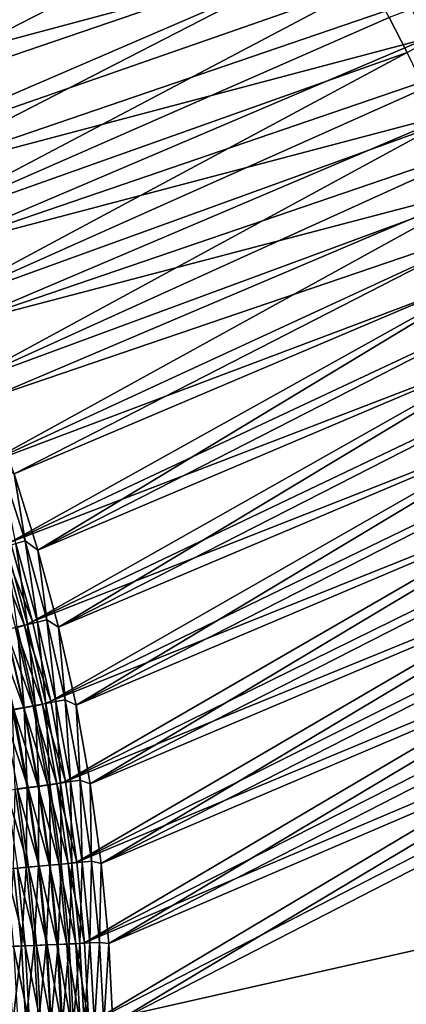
# Model space of a CAD drawing. Header units: metres. Extents: x -900 to 900, y -400 to 400.
# Tile 217 of 243: x 607 to 649, y 91 to 199. Entities that reach past the tile are written whole.
import ezdxf

# ---------------------------------------------------------------- set-up
doc = ezdxf.new("R2010")
doc.units = ezdxf.units.M

msp = doc.modelspace()

# ---------------------------------------------------------------- linework, layer by layer
at = {"layer": 'top'}
for points in [[(578.519958, 198.822495, -459.194672), (633.42749, 221.745972, -352.522888), (573.309326, 206.202927, -458.932465)], [(638.433411, 214.584808, -352.434448), (633.42749, 221.745972, -352.522888), (578.519958, 198.822495, -459.194672)], [(582.990479, 196.712646, -460.715668), (578.015686, 204.063461, -460.466644), (640.44574, 216.31752, -353.912933)], [(587.641418, 189.177658, -460.902557), (582.990479, 196.712646, -460.715668), (640.44574, 216.31752, -353.912933)], [(587.641418, 189.177658, -460.902557), (640.44574, 216.31752, -353.912933), (645.141907, 208.853287, -353.84494)], [(583.405334, 191.211761, -459.392273), (638.433411, 214.584808, -352.434448), (578.519958, 198.822495, -459.194672)], [(643.076172, 207.187012, -352.354919), (638.433411, 214.584808, -352.434448), (583.405334, 191.211761, -459.392273)], [(675.632019, 210.254669, -298.505127), (647.344421, 199.57312, -352.284515), (649.334595, 195.691559, -352.252808)], [(591.965454, 181.469208, -461.03009), (587.641418, 189.177658, -460.902557), (645.141907, 208.853287, -353.84494)], [(591.965454, 181.469208, -461.03009), (645.141907, 208.853287, -353.84494), (649.464844, 201.161011, -353.782379)], [(587.959595, 183.383728, -459.529358), (643.076172, 207.187012, -352.354919), (583.405334, 191.211761, -459.392273)], [(645.257813, 203.405792, -352.318573), (643.076172, 207.187012, -352.354919), (587.959595, 183.383728, -459.529358)], [(592.176758, 175.35141, -459.610077), (645.257813, 203.405792, -352.318573), (587.959595, 183.383728, -459.529358)], [(647.344421, 199.57312, -352.284515), (645.257813, 203.405792, -352.318573), (592.176758, 175.35141, -459.610077)], [(651.483215, 197.235062, -353.753235), (591.965454, 181.469208, -461.03009), (649.464844, 201.161011, -353.782379)], [(649.334595, 195.691559, -352.252808), (647.344421, 199.57312, -352.284515), (592.176758, 175.35141, -459.610077)], [(595.959412, 173.598099, -461.100769), (591.965454, 181.469208, -461.03009), (651.483215, 197.235062, -353.753235)], [(653.404541, 193.259003, -353.725525), (595.959412, 173.598099, -461.100769), (651.483215, 197.235062, -353.753235)], [(592.176758, 175.35141, -459.610077), (596.050171, 167.131149, -459.636993), (649.334595, 195.691559, -352.252808)], [(596.050171, 167.131149, -459.636993), (651.226868, 191.763672, -352.22345), (649.334595, 195.691559, -352.252808)], [(595.959412, 173.598099, -461.100769), (653.404541, 193.259003, -353.725525), (655.227844, 189.235214, -353.699371)], [(651.226868, 191.763672, -352.22345), (596.050171, 167.131149, -459.636993), (653.019836, 187.792023, -352.196472)], [(599.619751, 165.575348, -461.115479), (595.959412, 173.598099, -461.100769), (655.227844, 189.235214, -353.699371)], [(599.619751, 165.575348, -461.115479), (655.227844, 189.235214, -353.699371), (656.952026, 185.166107, -353.674713)], [(596.050171, 167.131149, -459.636993), (599.571777, 158.745132, -459.610016), (653.019836, 187.792023, -352.196472)], [(653.019836, 187.792023, -352.196472), (599.571777, 158.745132, -459.610016), (654.712097, 183.779175, -352.171936)], [(658.576172, 181.054092, -353.651672), (599.619751, 165.575348, -461.115479), (656.952026, 185.166107, -353.674713)], [(599.571777, 158.745132, -459.610016), (656.302429, 179.727676, -352.149811), (654.712097, 183.779175, -352.171936)], [(602.942749, 157.412018, -461.074799), (599.619751, 165.575348, -461.115479), (658.576172, 181.054092, -353.651672)], [(660.099304, 176.901627, -353.630219), (602.942749, 157.412018, -461.074799), (658.576172, 181.054092, -353.651672)], [(599.571777, 158.745132, -459.610016), (602.733521, 150.216125, -459.528778), (656.302429, 179.727676, -352.149811)], [(656.302429, 179.727676, -352.149811), (602.733521, 150.216125, -459.528778), (657.790649, 175.639938, -352.130127)], [(605.9245, 149.118973, -460.97934), (602.942749, 157.412018, -461.074799), (660.099304, 176.901627, -353.630219)], [(661.52063, 172.711197, -353.610413), (605.9245, 149.118973, -460.97934), (660.099304, 176.901627, -353.630219)], [(657.790649, 175.639938, -352.130127), (602.733521, 150.216125, -459.528778), (659.176514, 171.518372, -352.112946)], [(608.560303, 140.706741, -460.829681), (605.9245, 149.118973, -460.97934), (661.52063, 172.711197, -353.610413)], [(662.839355, 168.485291, -353.592316), (608.560303, 140.706741, -460.829681), (661.52063, 172.711197, -353.610413)], [(602.733521, 150.216125, -459.528778), (605.527222, 141.56691, -459.392853), (659.176514, 171.518372, -352.112946)], [(659.176514, 171.518372, -352.112946), (605.527222, 141.56691, -459.392853), (660.4599, 167.365387, -352.098267)], [(608.560303, 140.706741, -460.829681), (662.839355, 168.485291, -353.592316), (664.054749, 164.22644, -353.575928)], [(605.527222, 141.56691, -459.392853), (661.640564, 163.183365, -352.086121), (660.4599, 167.365387, -352.098267)], [(610.845642, 132.185837, -460.626404), (608.560303, 140.706741, -460.829681), (664.054749, 164.22644, -353.575928)], [(610.845642, 132.185837, -460.626404), (664.054749, 164.22644, -353.575928), (665.166138, 159.93718, -353.561279)], [(605.527222, 141.56691, -459.392853), (607.944824, 132.820221, -459.201874), (661.640564, 163.183365, -352.086121)], [(607.944824, 132.820221, -459.201874), (662.718384, 158.974747, -352.076508), (661.640564, 163.183365, -352.086121)], [(662.718384, 158.974747, -352.076508), (607.944824, 132.820221, -459.201874), (663.693237, 154.741913, -352.069458)], [(666.173035, 155.620071, -353.548431), (610.845642, 132.185837, -460.626404), (665.166138, 159.93718, -353.561279)], [(607.944824, 132.820221, -459.201874), (609.978149, 123.998863, -458.955475), (663.693237, 154.741913, -352.069458)], [(663.693237, 154.741913, -352.069458), (609.978149, 123.998863, -458.955475), (664.564941, 150.487289, -352.065002)], [(612.775635, 123.566879, -460.368866), (610.845642, 132.185837, -460.626404), (666.173035, 155.620071, -353.548431)], [(667.074829, 151.27771, -353.537384), (612.775635, 123.566879, -460.368866), (666.173035, 155.620071, -353.548431)], [(612.775635, 123.566879, -460.368866), (667.074829, 151.27771, -353.537384), (667.871094, 146.912659, -353.528229)], [(605.9245, 149.118973, -460.97934), (607.167847, 141.748184, -462.612152), (604.404968, 150.379272, -462.753052)], [(604.404968, 150.379272, -462.753052), (607.167847, 141.748184, -462.612152), (606.132813, 141.447495, -464.339569)], [(609.978149, 123.998863, -458.955475), (665.333313, 146.213242, -352.063202), (664.564941, 150.487289, -352.065002)], [(605.9245, 149.118973, -460.97934), (608.560303, 140.706741, -460.829681), (607.167847, 141.748184, -462.612152)], [(609.978149, 123.998863, -458.955475), (611.619263, 115.12542, -458.653259), (665.333313, 146.213242, -352.063202)], [(611.619263, 115.12542, -458.653259), (665.99823, 141.922058, -352.064026), (665.333313, 146.213242, -352.063202)], [(614.345459, 114.860573, -460.055634), (612.775635, 123.566879, -460.368866), (667.871094, 146.912659, -353.528229)], [(614.345459, 114.860573, -460.055634), (667.871094, 146.912659, -353.528229), (668.561462, 142.527542, -353.520935)], [(607.944824, 132.820221, -459.201874), (605.527222, 141.56691, -459.392853), (604.71344, 140.984879, -461.064728)], [(607.167847, 141.748184, -462.612152), (608.516052, 132.755844, -464.15387), (606.132813, 141.447495, -464.339569)], [(608.560303, 140.706741, -460.829681), (609.561951, 133.005829, -462.417084), (607.167847, 141.748184, -462.612152)], [(607.167847, 141.748184, -462.612152), (609.561951, 133.005829, -462.417084), (608.516052, 132.755844, -464.15387)], [(665.99823, 141.922058, -352.064026), (611.619263, 115.12542, -458.653259), (666.55957, 137.615997, -352.067566)], [(669.145569, 138.124985, -353.515564), (614.345459, 114.860573, -460.055634), (668.561462, 142.527542, -353.520935)], [(607.067322, 132.367142, -460.878357), (604.71344, 140.984879, -461.064728), (603.727844, 140.698898, -462.709534)], [(603.727844, 140.698898, -462.709534), (606.071411, 132.129364, -462.532104), (607.067322, 132.367142, -460.878357)], [(607.944824, 132.820221, -459.201874), (604.71344, 140.984879, -461.064728), (607.067322, 132.367142, -460.878357)], [(606.132813, 141.447495, -464.339569), (607.414673, 132.492859, -465.85614), (605.043396, 141.131348, -466.032501)], [(605.043396, 141.131348, -466.032501), (607.414673, 132.492859, -465.85614), (606.259277, 132.217224, -467.521759)], [(606.132813, 141.447495, -464.339569), (608.516052, 132.755844, -464.15387), (607.414673, 132.492859, -465.85614)], [(608.560303, 140.706741, -460.829681), (610.845642, 132.185837, -460.626404), (609.561951, 133.005829, -462.417084)], [(611.619263, 115.12542, -458.653259), (612.863892, 106.216515, -458.294708), (666.55957, 137.615997, -352.067566)], [(666.55957, 137.615997, -352.067566), (612.863892, 106.216515, -458.294708), (667.017334, 133.297348, -352.073853)], [(615.550049, 106.077751, -459.685333), (614.345459, 114.860573, -460.055634), (669.145569, 138.124985, -353.515564)], [(669.623169, 133.707581, -353.512177), (615.550049, 106.077751, -459.685333), (669.145569, 138.124985, -353.515564)], [(609.978149, 123.998863, -458.955475), (607.944824, 132.820221, -459.201874), (607.067322, 132.367142, -460.878357)], [(609.561951, 133.005829, -462.417084), (610.529358, 123.973679, -463.917053), (608.516052, 132.755844, -464.15387)], [(610.845642, 132.185837, -460.626404), (611.583008, 124.172516, -462.167847), (609.561951, 133.005829, -462.417084)], [(609.561951, 133.005829, -462.417084), (611.583008, 124.172516, -462.167847), (610.529358, 123.973679, -463.917053)], [(612.863892, 106.216515, -458.294708), (667.371216, 128.968491, -352.082916), (667.017334, 133.297348, -352.073853)], [(615.550049, 106.077751, -459.685333), (669.623169, 133.707581, -353.512177), (669.99408, 129.278, -353.510742)], [(606.992249, 123.271576, -463.938965), (605.022705, 131.879227, -464.152954), (603.922546, 131.617081, -465.738922)], [(608.049438, 123.47068, -462.306335), (606.071411, 132.129364, -462.532104), (605.022705, 131.879227, -464.152954)], [(606.992249, 123.271576, -463.938965), (608.049438, 123.47068, -462.306335), (605.022705, 131.879227, -464.152954)], [(606.259277, 132.217224, -467.521759), (607.034302, 123.315346, -468.9487), (605.05127, 131.929306, -469.148651)], [(605.05127, 131.929306, -469.148651), (607.034302, 123.315346, -468.9487), (605.762756, 123.076202, -470.546783)], [(606.071411, 132.129364, -462.532104), (609.052673, 123.659813, -460.640778), (607.067322, 132.367142, -460.878357)], [(608.049438, 123.47068, -462.306335), (609.052673, 123.659813, -460.640778), (606.071411, 132.129364, -462.532104)], [(607.414673, 132.492859, -465.85614), (608.25354, 123.544815, -467.309601), (606.259277, 132.217224, -467.521759)], [(606.259277, 132.217224, -467.521759), (608.25354, 123.544815, -467.309601), (607.034302, 123.315346, -468.9487)], [(607.067322, 132.367142, -460.878357), (609.052673, 123.659813, -460.640778), (609.978149, 123.998863, -458.955475)], [(608.516052, 132.755844, -464.15387), (609.419067, 123.764351, -465.631683), (607.414673, 132.492859, -465.85614)], [(607.414673, 132.492859, -465.85614), (609.419067, 123.764351, -465.631683), (608.25354, 123.544815, -467.309601)], [(608.516052, 132.755844, -464.15387), (610.529358, 123.973679, -463.917053), (609.419067, 123.764351, -465.631683)], [(610.845642, 132.185837, -460.626404), (612.775635, 123.566879, -460.368866), (611.583008, 124.172516, -462.167847)], [(605.882507, 123.062767, -465.536652), (606.992249, 123.271576, -463.938965), (603.922546, 131.617081, -465.738922)], [(612.863892, 106.216515, -458.294708), (613.712524, 97.281593, -457.87912), (667.371216, 128.968491, -352.082916)], [(613.712524, 97.281593, -457.87912), (667.621155, 124.632378, -352.094727), (667.371216, 128.968491, -352.082916)], [(616.383362, 97.230095, -459.2565), (615.550049, 106.077751, -459.685333), (669.99408, 129.278, -353.510742)], [(616.383362, 97.230095, -459.2565), (669.99408, 129.278, -353.510742), (670.25824, 124.83886, -353.511353)], [(611.583008, 124.172516, -462.167847), (612.168457, 115.12104, -463.62912), (610.529358, 123.973679, -463.917053)], [(612.775635, 123.566879, -460.368866), (613.226685, 115.268509, -461.864471), (611.583008, 124.172516, -462.167847)], [(611.583008, 124.172516, -462.167847), (613.226685, 115.268509, -461.864471), (612.168457, 115.12104, -463.62912)], [(667.621155, 124.632378, -352.094727), (613.712524, 97.281593, -457.87912), (667.766907, 120.292015, -352.109283)], [(670.415527, 120.392815, -353.514008), (616.383362, 97.230095, -459.2565), (670.25824, 124.83886, -353.511353)], [(607.478638, 114.439621, -465.29184), (605.882507, 123.062767, -465.536652), (604.721558, 122.844498, -467.097351)], [(607.034302, 123.315346, -468.9487), (607.371338, 114.453789, -470.319763), (605.762756, 123.076202, -470.546783)], [(605.762756, 123.076202, -470.546783), (607.371338, 114.453789, -470.319763), (606.038391, 114.268654, -471.889496)], [(608.595093, 114.59481, -463.679565), (606.992249, 123.271576, -463.938965), (605.882507, 123.062767, -465.536652)], [(607.478638, 114.439621, -465.29184), (608.595093, 114.59481, -463.679565), (605.882507, 123.062767, -465.536652)], [(609.657776, 114.742638, -462.032257), (608.049438, 123.47068, -462.306335), (606.992249, 123.271576, -463.938965)], [(608.595093, 114.59481, -463.679565), (609.657776, 114.742638, -462.032257), (606.992249, 123.271576, -463.938965)], [(608.25354, 123.544815, -467.309601), (608.652283, 114.631805, -468.706665), (607.034302, 123.315346, -468.9487)], [(607.034302, 123.315346, -468.9487), (608.652283, 114.631805, -468.706665), (607.371338, 114.453789, -470.319763)], [(610.665344, 114.882912, -460.35199), (609.052673, 123.659813, -460.640778), (608.049438, 123.47068, -462.306335)], [(609.657776, 114.742638, -462.032257), (610.665344, 114.882912, -460.35199), (608.049438, 123.47068, -462.306335)], [(609.419067, 123.764351, -465.631683), (609.879761, 114.802483, -467.052429), (608.25354, 123.544815, -467.309601)], [(608.25354, 123.544815, -467.309601), (609.879761, 114.802483, -467.052429), (608.652283, 114.631805, -468.706665)], [(609.052673, 123.659813, -460.640778), (611.619263, 115.12542, -458.653259), (609.978149, 123.998863, -458.955475)], [(610.665344, 114.882912, -460.35199), (611.619263, 115.12542, -458.653259), (609.052673, 123.659813, -460.640778)], [(610.529358, 123.973679, -463.917053), (611.052368, 114.96563, -465.359192), (609.419067, 123.764351, -465.631683)], [(609.419067, 123.764351, -465.631683), (611.052368, 114.96563, -465.359192), (609.879761, 114.802483, -467.052429)], [(610.529358, 123.973679, -463.917053), (612.168457, 115.12104, -463.62912), (611.052368, 114.96563, -465.359192)], [(612.775635, 123.566879, -460.368866), (614.345459, 114.860573, -460.055634), (613.226685, 115.268509, -461.864471)], [(606.309875, 114.277267, -466.866974), (607.478638, 114.439621, -465.29184), (604.721558, 122.844498, -467.097351)], [(613.712524, 97.281593, -457.87912), (614.165894, 88.329659, -457.405853), (667.766907, 120.292015, -352.109283)], [(667.766907, 120.292015, -352.109283), (614.165894, 88.329659, -457.405853), (667.747559, 115.95916, -352.096375)], [(616.838867, 88.329659, -458.767822), (616.383362, 97.230095, -459.2565), (670.415527, 120.392815, -353.514008)], [(670.466003, 115.94252, -353.518738), (616.838867, 88.329659, -458.767822), (670.415527, 120.392815, -353.514008)], [(667.747559, 115.95916, -352.096375), (614.165894, 88.329659, -457.405853), (668.633911, 100.639046, -350.511444)], [(725.835327, 0.734328, -244.903076), (616.804932, 0.734328, -458.834534), (670.466003, 115.94252, -353.518738)], [(616.804932, 0.734328, -458.834534), (616.838867, 88.329659, -458.767822), (670.466003, 115.94252, -353.518738)], [(607.533142, 105.660675, -466.596863), (606.309875, 114.277267, -466.866974), (605.09021, 114.107948, -468.402924)], [(606.038391, 114.268654, -471.889496), (607.273376, 105.659767, -471.641022), (605.881226, 105.533539, -473.182587)], [(607.371338, 114.453789, -470.319763), (607.273376, 105.659767, -471.641022), (606.038391, 114.268654, -471.889496)], [(608.706848, 105.767006, -465.004425), (607.478638, 114.439621, -465.29184), (606.309875, 114.277267, -466.866974)], [(607.533142, 105.660675, -466.596863), (608.706848, 105.767006, -465.004425), (606.309875, 114.277267, -466.866974)], [(607.371338, 114.453789, -470.319763), (608.613892, 105.781311, -470.053619), (607.273376, 105.659767, -471.641022)], [(608.652283, 114.631805, -468.706665), (608.613892, 105.781311, -470.053619), (607.371338, 114.453789, -470.319763)], [(609.826965, 105.8685, -463.374725), (608.595093, 114.59481, -463.679565), (607.478638, 114.439621, -465.29184)], [(608.706848, 105.767006, -465.004425), (609.826965, 105.8685, -463.374725), (607.478638, 114.439621, -465.29184)], [(610.892212, 105.965019, -461.709869), (609.657776, 114.742638, -462.032257), (608.595093, 114.59481, -463.679565)], [(609.826965, 105.8685, -463.374725), (610.892212, 105.965019, -461.709869), (608.595093, 114.59481, -463.679565)], [(608.652283, 114.631805, -468.706665), (609.901245, 105.898041, -468.422577), (608.613892, 105.781311, -470.053619)], [(609.879761, 114.802483, -467.052429), (609.901245, 105.898041, -468.422577), (608.652283, 114.631805, -468.706665)], [(611.901001, 106.056458, -460.011993), (610.665344, 114.882912, -460.35199), (609.657776, 114.742638, -462.032257)], [(610.892212, 105.965019, -461.709869), (611.901001, 106.056458, -460.011993), (609.657776, 114.742638, -462.032257)], [(611.052368, 114.96563, -465.359192), (611.13385, 106.009819, -466.750183), (609.879761, 114.802483, -467.052429)], [(609.879761, 114.802483, -467.052429), (611.13385, 106.009819, -466.750183), (609.901245, 105.898041, -468.422577)], [(612.863892, 106.216515, -458.294708), (611.619263, 115.12542, -458.653259), (610.665344, 114.882912, -460.35199)], [(611.901001, 106.056458, -460.011993), (612.863892, 106.216515, -458.294708), (610.665344, 114.882912, -460.35199)], [(612.168457, 115.12104, -463.62912), (612.310364, 106.116508, -465.038605), (611.052368, 114.96563, -465.359192)], [(611.052368, 114.96563, -465.359192), (612.310364, 106.116508, -465.038605), (611.13385, 106.009819, -466.750183)], [(613.226685, 115.268509, -461.864471), (613.429077, 106.217979, -463.290131), (612.168457, 115.12104, -463.62912)], [(612.168457, 115.12104, -463.62912), (613.429077, 106.217979, -463.290131), (612.310364, 106.116508, -465.038605)], [(614.345459, 114.860573, -460.055634), (614.488647, 106.314095, -461.506958), (613.226685, 115.268509, -461.864471)], [(613.226685, 115.268509, -461.864471), (614.488647, 106.314095, -461.506958), (613.429077, 106.217979, -463.290131)], [(614.345459, 114.860573, -460.055634), (615.550049, 106.077751, -459.685333), (614.488647, 106.314095, -461.506958)], [(606.307434, 105.549644, -468.149872), (607.533142, 105.660675, -466.596863), (605.09021, 114.107948, -468.402924)], [(607.273376, 105.659767, -471.641022), (606.743469, 96.959625, -472.918091), (605.881226, 105.533539, -473.182587)], [(608.387512, 97.013863, -466.286987), (607.533142, 105.660675, -466.596863), (606.307434, 105.549644, -468.149872)], [(607.273376, 105.659767, -471.641022), (608.141357, 97.019974, -471.356354), (606.743469, 96.959625, -472.918091)], [(608.613892, 105.781311, -470.053619), (608.141357, 97.019974, -471.356354), (607.273376, 105.659767, -471.641022)], [(609.563049, 97.064262, -464.674469), (608.706848, 105.767006, -465.004425), (607.533142, 105.660675, -466.596863)], [(608.387512, 97.013863, -466.286987), (609.563049, 97.064262, -464.674469), (607.533142, 105.660675, -466.596863)], [(608.613892, 105.781311, -470.053619), (609.486389, 97.077927, -469.748352), (608.141357, 97.019974, -471.356354)], [(609.901245, 105.898041, -468.422577), (609.486389, 97.077927, -469.748352), (608.613892, 105.781311, -470.053619)], [(610.683899, 97.112198, -463.024475), (609.826965, 105.8685, -463.374725), (608.706848, 105.767006, -465.004425)], [(609.563049, 97.064262, -464.674469), (610.683899, 97.112198, -463.024475), (608.706848, 105.767006, -465.004425)], [(609.901245, 105.898041, -468.422577), (610.777039, 97.133423, -468.096436), (609.486389, 97.077927, -469.748352)], [(611.748474, 97.157616, -461.339203), (610.892212, 105.965019, -461.709869), (609.826965, 105.8685, -463.374725)], [(610.683899, 97.112198, -463.024475), (611.748474, 97.157616, -461.339203), (609.826965, 105.8685, -463.374725)], [(611.13385, 106.009819, -466.750183), (610.777039, 97.133423, -468.096436), (609.901245, 105.898041, -468.422577)], [(611.13385, 106.009819, -466.750183), (612.011658, 97.186394, -466.402863), (610.777039, 97.133423, -468.096436)], [(612.755432, 97.200462, -459.620819), (611.901001, 106.056458, -460.011993), (610.892212, 105.965019, -461.709869)], [(611.748474, 97.157616, -461.339203), (612.755432, 97.200462, -459.620819), (610.892212, 105.965019, -461.709869)], [(612.310364, 106.116508, -465.038605), (612.011658, 97.186394, -466.402863), (611.13385, 106.009819, -466.750183)], [(613.712524, 97.281593, -457.87912), (612.863892, 106.216515, -458.294708), (611.901001, 106.056458, -460.011993)], [(612.755432, 97.200462, -459.620819), (613.712524, 97.281593, -457.87912), (611.901001, 106.056458, -460.011993)], [(612.310364, 106.116508, -465.038605), (613.188843, 97.236794, -464.669952), (612.011658, 97.186394, -466.402863)], [(613.429077, 106.217979, -463.290131), (613.188843, 97.236794, -464.669952), (612.310364, 106.116508, -465.038605)], [(613.429077, 106.217979, -463.290131), (614.307007, 97.284538, -462.900024), (613.188843, 97.236794, -464.669952)], [(614.488647, 106.314095, -461.506958), (614.307007, 97.284538, -462.900024), (613.429077, 106.217979, -463.290131)], [(614.488647, 106.314095, -461.506958), (615.364563, 97.329567, -461.095306), (614.307007, 97.284538, -462.900024)], [(615.550049, 106.077751, -459.685333), (615.364563, 97.329567, -461.095306), (614.488647, 106.314095, -461.506958)], [(615.550049, 106.077751, -459.685333), (616.383362, 97.230095, -459.2565), (615.364563, 97.329567, -461.095306)], [(607.15863, 96.961075, -467.859894), (606.307434, 105.549644, -468.149872), (605.031067, 105.434029, -469.661346)], [(605.877991, 96.905945, -469.39093), (607.15863, 96.961075, -467.859894), (605.031067, 105.434029, -469.661346)], [(605.881226, 105.533539, -473.182587), (606.743469, 96.959625, -472.918091), (605.294189, 96.896957, -474.431458)], [(607.15863, 96.961075, -467.859894), (608.387512, 97.013863, -466.286987), (606.307434, 105.549644, -468.149872)], [(614.165894, 88.329659, -457.405853), (668.570313, 0.734328, -350.479034), (668.633911, 100.639046, -350.511444)], [(606.743469, 96.959625, -472.918091), (605.7854, 88.378922, -474.155121), (605.294189, 96.896957, -474.431458)], [(606.743469, 96.959625, -472.918091), (607.237732, 88.373589, -472.62027), (605.7854, 88.378922, -474.155121)], [(607.638245, 88.361198, -467.536865), (607.15863, 96.961075, -467.859894), (605.877991, 96.905945, -469.39093)], [(606.356995, 88.366364, -469.088135), (607.638245, 88.361198, -467.536865), (605.877991, 96.905945, -469.39093)], [(608.141357, 97.019974, -471.356354), (607.237732, 88.373589, -472.62027), (606.743469, 96.959625, -472.918091)], [(608.866516, 88.355995, -465.943298), (608.387512, 97.013863, -466.286987), (607.15863, 96.961075, -467.859894)], [(607.638245, 88.361198, -467.536865), (608.866516, 88.355995, -465.943298), (607.15863, 96.961075, -467.859894)], [(608.141357, 97.019974, -471.356354), (608.637512, 88.36821, -471.037292), (607.237732, 88.373589, -472.62027)], [(609.486389, 97.077927, -469.748352), (608.637512, 88.36821, -471.037292), (608.141357, 97.019974, -471.356354)], [(610.040344, 88.350761, -464.309235), (609.563049, 97.064262, -464.674469), (608.387512, 97.013863, -466.286987)], [(608.866516, 88.355995, -465.943298), (610.040344, 88.350761, -464.309235), (608.387512, 97.013863, -466.286987)], [(609.486389, 97.077927, -469.748352), (609.983215, 88.362785, -469.408051), (608.637512, 88.36821, -471.037292)], [(610.777039, 97.133423, -468.096436), (609.983215, 88.362785, -469.408051), (609.486389, 97.077927, -469.748352)], [(611.158447, 88.345512, -462.636536), (610.683899, 97.112198, -463.024475), (609.563049, 97.064262, -464.674469)], [(610.040344, 88.350761, -464.309235), (611.158447, 88.345512, -462.636536), (609.563049, 97.064262, -464.674469)], [(610.777039, 97.133423, -468.096436), (611.273193, 88.357323, -467.734375), (609.983215, 88.362785, -469.408051)], [(612.219482, 88.340233, -460.927124), (611.748474, 97.157616, -461.339203), (610.683899, 97.112198, -463.024475)], [(611.158447, 88.345512, -462.636536), (612.219482, 88.340233, -460.927124), (610.683899, 97.112198, -463.024475)], [(612.011658, 97.186394, -466.402863), (611.273193, 88.357323, -467.734375), (610.777039, 97.133423, -468.096436)], [(612.011658, 97.186394, -466.402863), (612.505981, 88.351822, -466.018188), (611.273193, 88.357323, -467.734375)], [(613.222351, 88.334953, -459.182892), (612.755432, 97.200462, -459.620819), (611.748474, 97.157616, -461.339203)], [(612.219482, 88.340233, -460.927124), (613.222351, 88.334953, -459.182892), (611.748474, 97.157616, -461.339203)], [(613.188843, 97.236794, -464.669952), (612.505981, 88.351822, -466.018188), (612.011658, 97.186394, -466.402863)], [(613.188843, 97.236794, -464.669952), (613.680298, 88.346306, -464.261414), (612.505981, 88.351822, -466.018188)], [(614.165894, 88.329659, -457.405853), (613.712524, 97.281593, -457.87912), (612.755432, 97.200462, -459.620819)], [(613.222351, 88.334953, -459.182892), (614.165894, 88.329659, -457.405853), (612.755432, 97.200462, -459.620819)], [(614.307007, 97.284538, -462.900024), (613.680298, 88.346306, -464.261414), (613.188843, 97.236794, -464.669952)], [(614.307007, 97.284538, -462.900024), (614.794678, 88.340767, -462.466064), (613.680298, 88.346306, -464.261414)], [(615.364563, 97.329567, -461.095306), (614.794678, 88.340767, -462.466064), (614.307007, 97.284538, -462.900024)], [(615.364563, 97.329567, -461.095306), (615.847961, 88.335213, -460.634186), (614.794678, 88.340767, -462.466064)], [(616.383362, 97.230095, -459.2565), (615.847961, 88.335213, -460.634186), (615.364563, 97.329567, -461.095306)], [(616.383362, 97.230095, -459.2565), (616.838867, 88.329659, -458.767822), (615.847961, 88.335213, -460.634186)]]:
    msp.add_3dface(points, dxfattribs=at)

doc.saveas('drawing.dxf')
